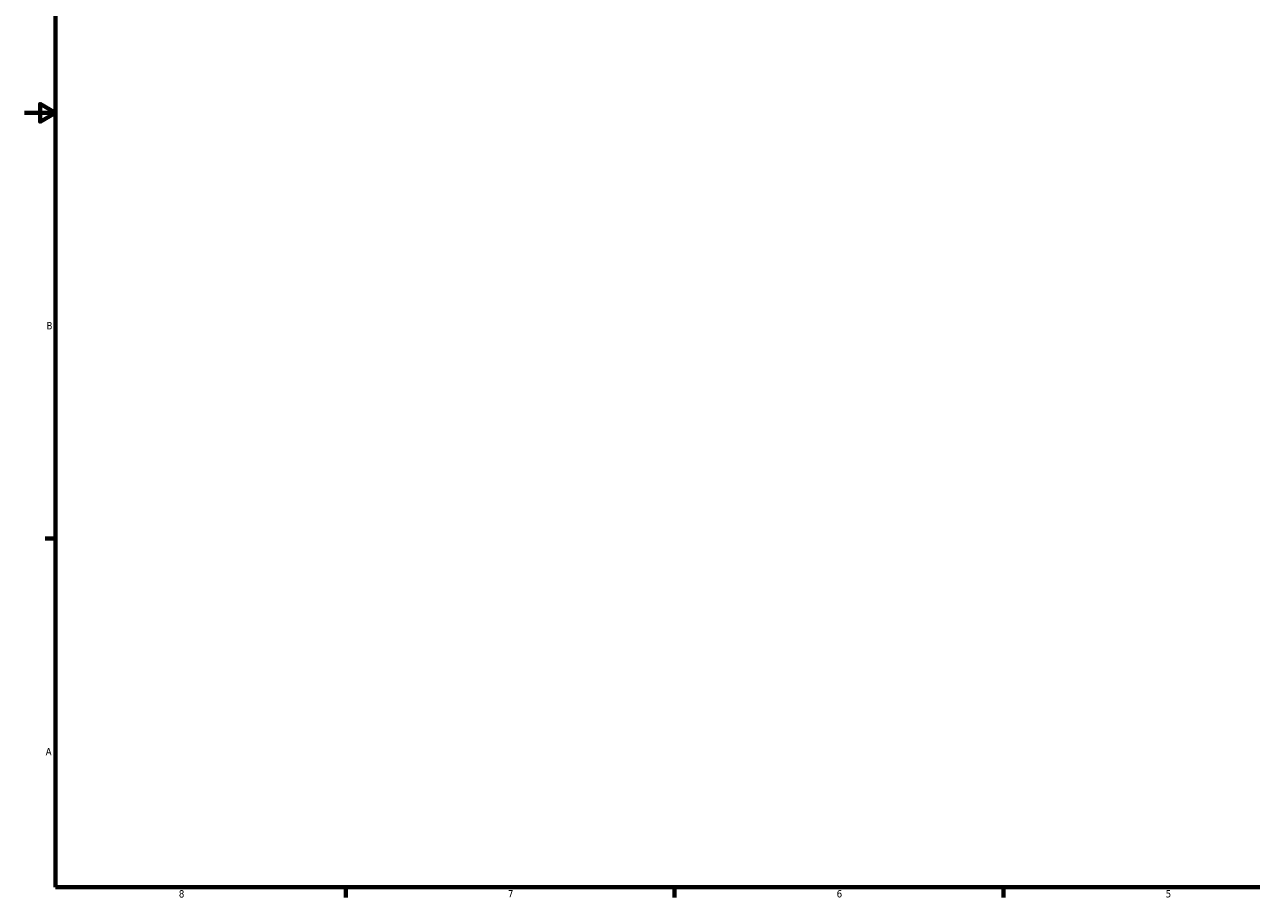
# Model space of a CAD drawing. Header units: inches. Extents: x -0.9 to 59, y -1.4 to 48.3.
# Tile 1 of 7: x 0.1 to 16, y 0.9 to 12.1. Entities that reach past the tile are written whole.
import ezdxf

# ---------------------------------------------------------------- set-up
doc = ezdxf.new("R2010")
doc.units = ezdxf.units.IN
doc.header["$MEASUREMENT"] = 0
doc.layers.add('Border (ANSI)', color=7, linetype='Continuous', lineweight=70)
doc.styles.add('Note Text (ANSI)', font='tahoma.ttf')

# ---------------------------------------------------------------- blocks, each defined once
blk = doc.blocks.new('Borders Default Border')
at = {"layer": 'Border (ANSI)'}
for p, q in [((0.5, 5.5), (0.366, 5.5)), ((4.25, 1), (4.25, 0.866)), ((8.5, 1), (8.5, 0.866)), ((12.75, 1), (12.75, 0.866))]:
    blk.add_line(p, q, dxfattribs=at)
at = {"layer": 'Border (ANSI)', "flags": 128}
for points in [[(0.5, 1), (0.5, 21), (33.5, 21), (33.5, 1), (0.5, 1)], [(0.1, 11), (0.5, 11), (0.3, 11.115), (0.3, 10.885), (0.5, 11)]]:
    blk.add_lwpolyline(points, dxfattribs=at)
at = {"layer": 'Border (ANSI)', "color": 5, "true_color": 0x0000ff, "char_height": 0.0945, "attachment_point": 7, "style": 'Note Text (ANSI)'}
for s, insert in [('B', (0.384, 8.203)), ('A', (0.373, 2.703)), ('8', (2.094, 0.863)), ('7', (6.346, 0.866)), ('6', (10.595, 0.864)), ('5', (14.847, 0.864))]:
    blk.add_mtext(s, dxfattribs=dict(at, insert=insert))

msp = doc.modelspace()

# ---------------------------------------------------------------- block references
msp.add_blockref('Borders Default Border', (0, 0))

doc.saveas('drawing.dxf')
